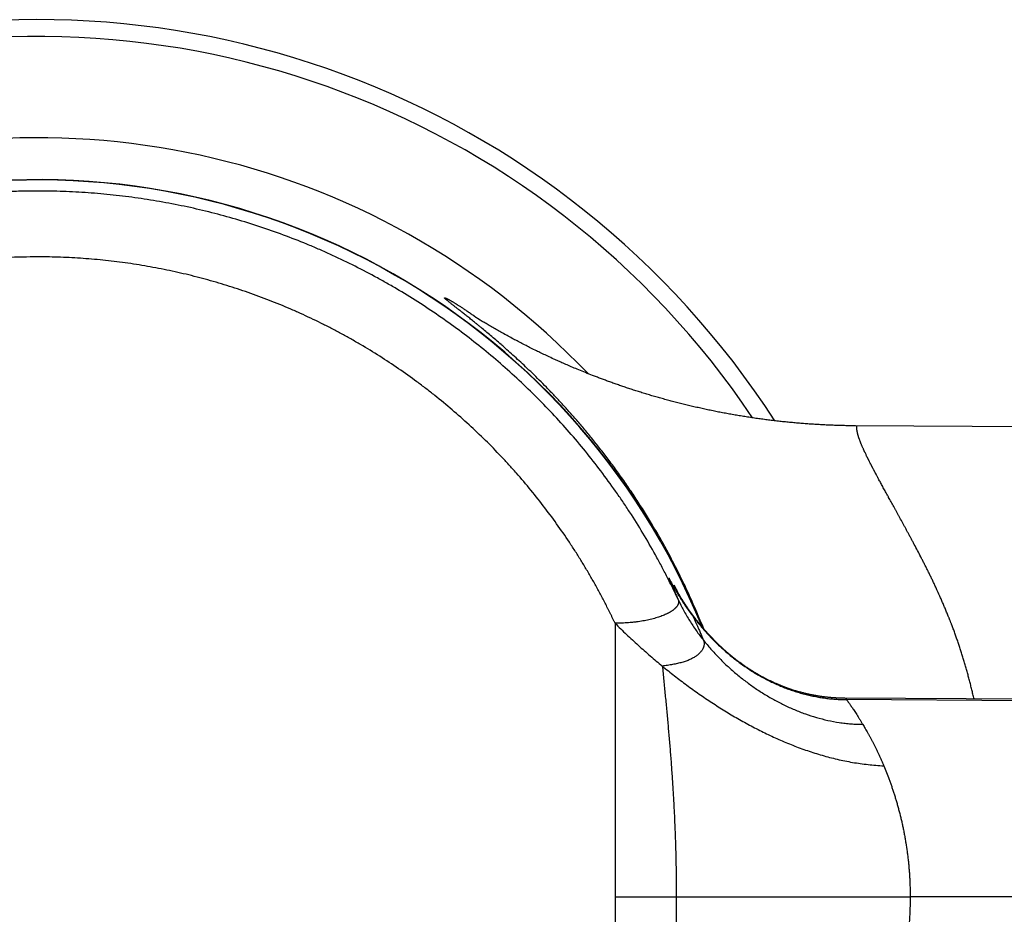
# Model space of a CAD drawing. Header units: millimetres. Extents: x -9 to 371, y -43 to 401.
# Tile 17 of 32: x 217 to 246, y 90 to 117. Entities that reach past the tile are written whole.
import ezdxf

# ---------------------------------------------------------------- set-up
doc = ezdxf.new("R2010")
doc.units = ezdxf.units.MM
doc.header["$LTSCALE"] = 23.1
doc.layers.get('0').update_dxf_attribs({"linetype": 'CONTINUOUS'})

msp = doc.modelspace()

# ---------------------------------------------------------------- linework, layer by layer
at = {"color": 7, "linetype": 'CONTINUOUS'}
for p, q in [((230.727, 107.789), (230.724, 107.791)), ((230.738, 107.782), (230.727, 107.789)), ((230.756, 107.77), (230.738, 107.782)), ((230.778, 107.756), (230.756, 107.77)), ((230.801, 107.742), (230.778, 107.756)), ((230.825, 107.726), (230.801, 107.742)), ((230.852, 107.71), (230.825, 107.726)), ((230.88, 107.693), (230.852, 107.71)), ((230.909, 107.675), (230.88, 107.693)), ((230.939, 107.656), (230.909, 107.675)), ((230.97, 107.637), (230.939, 107.656)), ((231.002, 107.618), (230.97, 107.637)), ((231.015, 107.61), (231.002, 107.618)), ((231.049, 107.59), (231.015, 107.61)), ((231.079, 107.571), (231.049, 107.59)), ((231.111, 107.553), (231.079, 107.571)), ((231.143, 107.533), (231.111, 107.553)), ((231.176, 107.514), (231.143, 107.533)), ((231.209, 107.494), (231.176, 107.514)), ((231.243, 107.474), (231.209, 107.494)), ((231.279, 107.454), (231.243, 107.474)), ((231.312, 107.435), (231.279, 107.454)), ((231.346, 107.415), (231.312, 107.435)), ((231.381, 107.395), (231.346, 107.415)), ((231.417, 107.375), (231.381, 107.395)), ((231.454, 107.353), (231.417, 107.375)), ((231.488, 107.334), (231.454, 107.353)), ((231.523, 107.315), (231.488, 107.334)), ((231.559, 107.295), (231.523, 107.315)), ((231.596, 107.274), (231.559, 107.295)), ((231.634, 107.253), (231.596, 107.274)), ((231.667, 107.234), (231.634, 107.253)), ((231.702, 107.215), (231.667, 107.234)), ((231.738, 107.196), (231.702, 107.215)), ((231.774, 107.176), (231.738, 107.196)), ((231.812, 107.155), (231.774, 107.176)), ((231.851, 107.134), (231.812, 107.155)), ((231.891, 107.113), (231.851, 107.134)), ((231.926, 107.094), (231.891, 107.113)), ((231.961, 107.076), (231.926, 107.094)), ((231.998, 107.056), (231.961, 107.076)), ((232.034, 107.037), (231.998, 107.056)), ((232.07, 107.018), (232.034, 107.037)), ((232.107, 106.999), (232.07, 107.018)), ((232.144, 106.98), (232.107, 106.999)), ((232.184, 106.96), (232.144, 106.98)), ((232.224, 106.939), (232.184, 106.96)), ((232.266, 106.918), (232.224, 106.939)), ((232.3, 106.9), (232.266, 106.918)), ((232.336, 106.882), (232.3, 106.9)), ((232.373, 106.863), (232.336, 106.882)), ((232.411, 106.844), (232.373, 106.863)), ((232.45, 106.825), (232.411, 106.844)), ((232.49, 106.805), (232.45, 106.825)), ((232.532, 106.784), (232.49, 106.805)), ((232.575, 106.763), (232.532, 106.784)), ((232.609, 106.747), (232.575, 106.763)), ((232.643, 106.73), (232.609, 106.747)), ((232.678, 106.713), (232.643, 106.73)), ((232.715, 106.696), (232.678, 106.713)), ((232.752, 106.678), (232.715, 106.696)), ((232.79, 106.66), (232.752, 106.678)), ((232.829, 106.641), (232.79, 106.66)), ((232.87, 106.622), (232.829, 106.641)), ((232.912, 106.602), (232.87, 106.622)), ((232.954, 106.582), (232.912, 106.602)), ((232.999, 106.562), (232.954, 106.582)), ((233.044, 106.541), (232.999, 106.562)), ((233.091, 106.519), (233.044, 106.541)), ((233.123, 106.505), (233.091, 106.519)), ((233.156, 106.49), (233.123, 106.505)), ((233.189, 106.475), (233.156, 106.49)), ((233.224, 106.459), (233.189, 106.475)), ((233.258, 106.444), (233.224, 106.459)), ((233.294, 106.428), (233.258, 106.444)), ((233.33, 106.412), (233.294, 106.428)), ((233.367, 106.396), (233.33, 106.412)), ((233.405, 106.379), (233.367, 106.396)), ((233.444, 106.362), (233.405, 106.379)), ((233.484, 106.345), (233.444, 106.362)), ((233.524, 106.327), (233.484, 106.345)), ((233.565, 106.31), (233.524, 106.327)), ((233.607, 106.292), (233.565, 106.31)), ((233.65, 106.273), (233.607, 106.292)), ((233.694, 106.255), (233.65, 106.273)), ((233.739, 106.236), (233.694, 106.255)), ((233.785, 106.217), (233.739, 106.236)), ((233.832, 106.198), (233.785, 106.217)), ((233.88, 106.178), (233.832, 106.198)), ((233.928, 106.158), (233.88, 106.178)), ((233.978, 106.138), (233.928, 106.158)), ((234.029, 106.118), (233.978, 106.138)), ((234.08, 106.097), (234.029, 106.118)), ((234.133, 106.076), (234.08, 106.097)), ((234.187, 106.055), (234.133, 106.076)), ((234.241, 106.034), (234.187, 106.055)), ((234.297, 106.012), (234.241, 106.034)), ((234.354, 105.99), (234.297, 106.012)), ((236.777, 99.583), (236.774, 99.588)), ((236.774, 99.588), (236.774, 99.588)), ((236.782, 99.574), (236.777, 99.583)), ((236.789, 99.561), (236.782, 99.574)), ((236.798, 99.546), (236.789, 99.561)), ((236.808, 99.529), (236.798, 99.546)), ((236.818, 99.511), (236.808, 99.529)), ((236.83, 99.493), (236.818, 99.511)), ((236.841, 99.474), (236.83, 99.493)), ((236.852, 99.455), (236.841, 99.474)), ((236.863, 99.437), (236.852, 99.455)), ((236.875, 99.418), (236.863, 99.437)), ((236.887, 99.398), (236.875, 99.418)), ((236.9, 99.378), (236.887, 99.398)), ((236.912, 99.36), (236.9, 99.378)), ((236.924, 99.341), (236.912, 99.36)), ((236.936, 99.321), (236.924, 99.341)), ((236.95, 99.301), (236.936, 99.321)), ((236.963, 99.28), (236.95, 99.301)), ((236.977, 99.259), (236.963, 99.28)), ((236.99, 99.24), (236.977, 99.259)), ((237.002, 99.221), (236.99, 99.24)), ((237.016, 99.201), (237.002, 99.221)), ((237.029, 99.181), (237.016, 99.201)), ((237.044, 99.16), (237.029, 99.181)), ((237.058, 99.139), (237.044, 99.16)), ((237.073, 99.117), (237.058, 99.139)), ((237.086, 99.098), (237.073, 99.117)), ((237.1, 99.079), (237.086, 99.098)), ((237.114, 99.06), (237.1, 99.079)), ((237.128, 99.04), (237.114, 99.06)), ((237.143, 99.019), (237.128, 99.04)), ((237.158, 98.998), (237.143, 99.019)), ((237.174, 98.976), (237.158, 98.998)), ((237.19, 98.954), (237.174, 98.976)), ((237.204, 98.936), (237.19, 98.954)), ((237.218, 98.917), (237.204, 98.936)), ((237.232, 98.898), (237.218, 98.917)), ((237.247, 98.878), (237.232, 98.898)), ((237.263, 98.857), (237.247, 98.878)), ((237.279, 98.836), (237.263, 98.857)), ((237.296, 98.814), (237.279, 98.836)), ((237.314, 98.792), (237.296, 98.814)), ((237.327, 98.774), (237.314, 98.792)), ((237.341, 98.757), (237.327, 98.774)), ((237.355, 98.739), (237.341, 98.757)), ((237.37, 98.721), (237.355, 98.739)), ((237.385, 98.702), (237.37, 98.721)), ((237.4, 98.683), (237.385, 98.702)), ((237.416, 98.664), (237.4, 98.683)), ((237.432, 98.645), (237.416, 98.664)), ((237.448, 98.625), (237.432, 98.645)), ((237.464, 98.606), (237.448, 98.625)), ((237.481, 98.586), (237.464, 98.606)), ((237.498, 98.566), (237.481, 98.586)), ((237.515, 98.545), (237.498, 98.566)), ((237.532, 98.525), (237.515, 98.545)), ((237.55, 98.505), (237.532, 98.525)), ((237.568, 98.484), (237.55, 98.505)), ((237.586, 98.464), (237.568, 98.484)), ((237.604, 98.444), (237.586, 98.464)), ((237.622, 98.423), (237.604, 98.444)), ((237.64, 98.403), (237.622, 98.423)), ((237.659, 98.382), (237.64, 98.403)), ((237.677, 98.362), (237.659, 98.382)), ((237.696, 98.342), (237.677, 98.362)), ((237.714, 98.322), (237.696, 98.342)), ((237.733, 98.302), (237.714, 98.322)), ((237.752, 98.282), (237.733, 98.302)), ((237.771, 98.262), (237.752, 98.282)), ((237.79, 98.242), (237.771, 98.262)), ((237.809, 98.222), (237.79, 98.242)), ((237.828, 98.203), (237.809, 98.222)), ((237.847, 98.183), (237.828, 98.203)), ((237.866, 98.164), (237.847, 98.183)), ((237.885, 98.145), (237.866, 98.164)), ((237.904, 98.126), (237.885, 98.145)), ((237.923, 98.107), (237.904, 98.126)), ((237.942, 98.088), (237.923, 98.107)), ((237.962, 98.069), (237.942, 98.088)), ((237.981, 98.051), (237.962, 98.069)), ((238, 98.032), (237.981, 98.051)), ((238.02, 98.014), (238, 98.032)), ((238.039, 97.996), (238.02, 98.014)), ((238.059, 97.977), (238.039, 97.996)), ((238.078, 97.959), (238.059, 97.977)), ((238.091, 97.947), (238.078, 97.959)), ((238.111, 97.93), (238.091, 97.947)), ((238.13, 97.912), (238.111, 97.93)), ((238.15, 97.894), (238.13, 97.912)), ((238.169, 97.877), (238.15, 97.894)), ((238.189, 97.86), (238.169, 97.877)), ((238.209, 97.842), (238.189, 97.86)), ((238.228, 97.825), (238.209, 97.842)), ((238.248, 97.808), (238.228, 97.825)), ((238.268, 97.791), (238.248, 97.808)), ((238.288, 97.774), (238.268, 97.791)), ((238.307, 97.758), (238.288, 97.774)), ((238.327, 97.741), (238.307, 97.758)), ((238.347, 97.725), (238.327, 97.741)), ((238.367, 97.709), (238.347, 97.725)), ((238.387, 97.692), (238.367, 97.709)), ((238.407, 97.676), (238.387, 97.692)), ((238.427, 97.66), (238.407, 97.676)), ((238.447, 97.644), (238.427, 97.66)), ((238.467, 97.629), (238.447, 97.644)), ((238.488, 97.613), (238.467, 97.629)), ((238.508, 97.597), (238.488, 97.613)), ((238.528, 97.582), (238.508, 97.597)), ((238.548, 97.566), (238.528, 97.582)), ((238.569, 97.551), (238.548, 97.566)), ((238.589, 97.536), (238.569, 97.551)), ((238.609, 97.521), (238.589, 97.536)), ((238.63, 97.506), (238.609, 97.521)), ((238.65, 97.491), (238.63, 97.506)), ((238.671, 97.476), (238.65, 97.491)), ((238.692, 97.461), (238.671, 97.476)), ((238.712, 97.447), (238.692, 97.461)), ((238.733, 97.432), (238.712, 97.447)), ((238.754, 97.418), (238.733, 97.432)), ((238.775, 97.403), (238.754, 97.418)), ((238.796, 97.389), (238.775, 97.403)), ((238.817, 97.375), (238.796, 97.389)), ((238.838, 97.361), (238.817, 97.375)), ((238.86, 97.346), (238.838, 97.361)), ((238.91, 97.314), (238.888, 97.328)), ((238.931, 97.3), (238.91, 97.314)), ((238.953, 97.286), (238.931, 97.3)), ((238.975, 97.272), (238.953, 97.286)), ((238.997, 97.258), (238.975, 97.272)), ((239.02, 97.245), (238.997, 97.258)), ((239.042, 97.231), (239.02, 97.245)), ((239.065, 97.217), (239.042, 97.231)), ((239.088, 97.204), (239.065, 97.217)), ((239.103, 97.195), (239.088, 97.204)), ((239.118, 97.186), (239.103, 97.195)), ((239.134, 97.177), (239.118, 97.186)), ((239.15, 97.168), (239.134, 97.177)), ((239.165, 97.158), (239.15, 97.168)), ((239.181, 97.149), (239.165, 97.158)), ((239.197, 97.14), (239.181, 97.149)), ((239.213, 97.131), (239.197, 97.14)), ((239.229, 97.122), (239.213, 97.131)), ((239.246, 97.113), (239.229, 97.122)), ((239.262, 97.104), (239.246, 97.113)), ((239.279, 97.095), (239.262, 97.104)), ((239.296, 97.086), (239.279, 97.095)), ((239.312, 97.077), (239.296, 97.086)), ((239.33, 97.068), (239.312, 97.077)), ((239.347, 97.059), (239.33, 97.068)), ((239.364, 97.05), (239.347, 97.059)), ((239.382, 97.041), (239.364, 97.05)), ((239.399, 97.032), (239.382, 97.041)), ((239.417, 97.023), (239.399, 97.032)), ((239.436, 97.014), (239.417, 97.023)), ((239.454, 97.005), (239.436, 97.014)), ((239.472, 96.995), (239.454, 97.005)), ((239.491, 96.986), (239.472, 96.995)), ((239.51, 96.977), (239.491, 96.986)), ((239.529, 96.968), (239.51, 96.977)), ((239.549, 96.959), (239.529, 96.968)), ((239.569, 96.949), (239.549, 96.959)), ((239.589, 96.94), (239.569, 96.949)), ((239.609, 96.931), (239.589, 96.94)), ((239.661, 96.907), (239.64, 96.917)), ((239.682, 96.898), (239.661, 96.907)), ((239.704, 96.888), (239.682, 96.898)), ((239.726, 96.879), (239.704, 96.888)), ((239.749, 96.869), (239.726, 96.879)), ((239.772, 96.86), (239.749, 96.869)), ((239.795, 96.85), (239.772, 96.86)), ((239.819, 96.841), (239.795, 96.85)), ((239.843, 96.831), (239.819, 96.841)), ((239.867, 96.821), (239.843, 96.831)), ((239.892, 96.811), (239.867, 96.821)), ((239.917, 96.802), (239.892, 96.811)), ((239.943, 96.792), (239.917, 96.802)), ((239.969, 96.782), (239.943, 96.792)), ((239.995, 96.773), (239.969, 96.782)), ((240.022, 96.763), (239.995, 96.773)), ((240.049, 96.754), (240.022, 96.763)), ((240.076, 96.744), (240.049, 96.754)), ((240.104, 96.735), (240.076, 96.744)), ((240.131, 96.726), (240.104, 96.735)), ((240.159, 96.716), (240.131, 96.726)), ((240.186, 96.708), (240.159, 96.716)), ((240.214, 96.699), (240.186, 96.708)), ((240.241, 96.69), (240.214, 96.699)), ((240.268, 96.682), (240.241, 96.69)), ((240.295, 96.674), (240.268, 96.682)), ((240.322, 96.666), (240.295, 96.674)), ((240.348, 96.659), (240.322, 96.666)), ((240.412, 96.641), (240.387, 96.648)), ((240.438, 96.634), (240.412, 96.641)), ((240.462, 96.628), (240.438, 96.634)), ((240.487, 96.622), (240.462, 96.628)), ((240.511, 96.616), (240.487, 96.622)), ((240.534, 96.61), (240.511, 96.616)), ((240.558, 96.604), (240.534, 96.61)), ((240.58, 96.599), (240.558, 96.604)), ((240.603, 96.594), (240.58, 96.599)), ((240.625, 96.589), (240.603, 96.594)), ((240.647, 96.584), (240.625, 96.589)), ((240.669, 96.579), (240.647, 96.584)), ((240.69, 96.574), (240.669, 96.579)), ((240.712, 96.57), (240.69, 96.574)), ((240.732, 96.566), (240.712, 96.57)), ((240.753, 96.562), (240.732, 96.566)), ((240.773, 96.558), (240.753, 96.562)), ((240.794, 96.554), (240.773, 96.558)), ((240.814, 96.55), (240.794, 96.554)), ((240.833, 96.547), (240.814, 96.55)), ((240.853, 96.543), (240.833, 96.547)), ((240.872, 96.54), (240.853, 96.543)), ((240.891, 96.536), (240.872, 96.54)), ((240.91, 96.533), (240.891, 96.536)), ((240.929, 96.53), (240.91, 96.533)), ((240.948, 96.527), (240.929, 96.53)), ((240.967, 96.524), (240.948, 96.527)), ((240.985, 96.522), (240.967, 96.524)), ((241.003, 96.519), (240.985, 96.522)), ((241.021, 96.516), (241.003, 96.519)), ((241.039, 96.514), (241.021, 96.516)), ((241.057, 96.511), (241.039, 96.514)), ((241.075, 96.509), (241.057, 96.511)), ((241.093, 96.507), (241.075, 96.509)), ((241.11, 96.504), (241.093, 96.507)), ((241.154, 96.499), (241.137, 96.501)), ((241.171, 96.497), (241.154, 96.499)), ((241.188, 96.495), (241.171, 96.497)), ((241.205, 96.493), (241.188, 96.495)), ((241.223, 96.492), (241.205, 96.493)), ((241.248, 96.489), (241.223, 96.492)), ((241.273, 96.487), (241.248, 96.489)), ((241.298, 96.484), (241.273, 96.487)), ((241.324, 96.482), (241.298, 96.484)), ((241.348, 96.48), (241.324, 96.482)), ((241.373, 96.478), (241.348, 96.48)), ((241.398, 96.476), (241.373, 96.478)), ((241.423, 96.475), (241.398, 96.476)), ((241.447, 96.473), (241.423, 96.475)), ((241.472, 96.472), (241.447, 96.473)), ((241.497, 96.471), (241.472, 96.472)), ((241.521, 96.469), (241.497, 96.471)), ((241.546, 96.468), (241.521, 96.469)), ((241.57, 96.467), (241.546, 96.468)), ((241.594, 96.467), (241.57, 96.467)), ((241.619, 96.466), (241.594, 96.467)), ((241.643, 96.465), (241.619, 96.466)), ((241.668, 96.465), (241.643, 96.465)), ((241.692, 96.464), (241.668, 96.465)), ((241.716, 96.464), (241.692, 96.464)), ((318.318, 96.09), (241.716, 96.464))]:
    msp.add_line(p, q, dxfattribs=at)
at = {"color": 9, "linetype": 'CONTINUOUS'}
for p, q in [((234.904, 98.689), (234.904, 82.473)), ((241.741, 96.464), (241.768, 96.425)), ((318.305, 95.928), (241.768, 96.425)), ((234.904, 90.581), (236.72, 90.581)), ((236.72, 90.581), (243.654, 90.581)), ((370.893, 90.581), (243.654, 90.581))]:
    msp.add_line(p, q, dxfattribs=at)
at = {"color": 7, "linetype": 'CONTINUOUS'}
for points in [[(368.4, 103.821), (242.033, 104.541), (241.992, 104.542), (241.95, 104.542), (241.909, 104.543), (241.868, 104.543), (241.827, 104.544), (241.785, 104.545), (241.744, 104.545), (241.703, 104.546), (241.661, 104.547), (241.62, 104.548), (241.578, 104.55), (241.537, 104.551), (241.496, 104.552), (241.454, 104.553), (241.413, 104.555), (241.371, 104.556), (241.329, 104.558), (241.288, 104.56), (241.246, 104.561), (241.205, 104.563), (241.163, 104.565), (241.121, 104.567), (241.08, 104.569), (241.038, 104.571), (240.996, 104.574), (240.955, 104.576), (240.913, 104.578), (240.871, 104.581), (240.83, 104.583), (240.788, 104.586), (240.746, 104.589), (240.705, 104.592), (240.663, 104.595), (240.621, 104.597), (240.58, 104.601), (240.538, 104.604), (240.496, 104.607), (240.455, 104.61), (240.413, 104.614), (240.371, 104.617), (240.329, 104.62), (240.288, 104.624), (240.246, 104.628), (240.204, 104.632), (240.163, 104.635), (240.121, 104.639), (240.079, 104.643), (240.038, 104.647), (239.996, 104.652), (239.954, 104.656), (239.913, 104.66), (239.871, 104.664), (239.829, 104.669), (239.788, 104.674), (239.746, 104.678), (239.705, 104.683), (239.663, 104.688), (239.621, 104.693), (239.58, 104.698), (239.538, 104.703), (239.497, 104.708), (239.455, 104.713), (239.414, 104.718), (239.372, 104.723), (239.331, 104.729), (239.289, 104.734), (239.248, 104.74), (239.206, 104.746), (239.165, 104.751), (239.123, 104.757), (239.082, 104.763), (239.041, 104.769), (238.999, 104.775), (238.958, 104.781), (238.916, 104.787), (238.875, 104.794), (238.834, 104.8), (238.793, 104.807), (238.751, 104.813), (238.71, 104.82), (238.669, 104.826), (238.628, 104.833), (238.586, 104.84), (238.545, 104.847), (238.504, 104.854), (238.463, 104.861), (238.422, 104.868), (238.381, 104.875), (238.34, 104.883), (238.299, 104.89), (238.258, 104.897), (238.217, 104.905), (238.176, 104.912), (238.135, 104.92), (238.094, 104.928), (238.053, 104.936), (238.013, 104.944), (237.972, 104.951), (237.931, 104.96), (237.89, 104.968), (237.85, 104.976), (237.809, 104.984), (237.768, 104.992), (237.728, 105.001), (237.687, 105.009), (237.647, 105.018), (237.606, 105.026), (237.566, 105.035), (237.526, 105.044), (237.485, 105.053), (237.445, 105.062), (237.405, 105.07), (237.365, 105.08), (237.325, 105.089), (237.284, 105.098), (237.244, 105.107), (237.204, 105.116), (237.164, 105.126), (237.125, 105.135), (237.085, 105.145), (237.045, 105.154), (237.005, 105.164), (236.966, 105.174), (236.926, 105.183), (236.887, 105.193), (236.847, 105.203), (236.808, 105.213), (236.768, 105.223), (236.729, 105.233), (236.69, 105.243), (236.651, 105.253), (236.612, 105.263), (236.573, 105.274), (236.534, 105.284), (236.495, 105.295), (236.456, 105.305), (236.418, 105.315), (236.379, 105.326), (236.341, 105.337), (236.302, 105.347), (236.264, 105.358), (236.226, 105.369), (236.188, 105.38), (236.15, 105.39), (236.112, 105.401), (236.074, 105.412), (236.037, 105.423), (235.999, 105.434), (235.962, 105.445), (235.925, 105.456), (235.887, 105.467), (235.85, 105.479), (235.813, 105.49), (235.777, 105.501), (235.74, 105.512), (235.703, 105.524), (235.667, 105.535), (235.631, 105.546), (235.595, 105.557), (235.559, 105.569), (235.523, 105.58), (235.487, 105.592), (235.452, 105.603), (235.417, 105.615), (235.381, 105.626), (235.346, 105.637), (235.312, 105.649), (235.277, 105.66), (235.242, 105.672), (235.208, 105.683), (235.174, 105.695), (235.14, 105.706), (235.106, 105.718), (235.073, 105.729), (235.039, 105.741), (235.006, 105.752), (234.973, 105.764), (234.94, 105.775), (234.907, 105.787), (234.874, 105.798), (234.842, 105.81), (234.81, 105.821), (234.778, 105.833), (234.746, 105.844), (234.714, 105.856), (234.683, 105.867), (234.652, 105.879), (234.621, 105.89), (234.59, 105.901), (234.56, 105.912), (234.53, 105.924), (234.5, 105.935), (234.47, 105.946), (234.441, 105.957), (234.412, 105.968), (234.383, 105.979), (234.354, 105.99)], [(238.888, 97.328), (238.867, 97.342), (238.86, 97.346)], [(239.64, 96.917), (239.619, 96.926), (239.609, 96.931)], [(240.387, 96.648), (240.361, 96.655), (240.348, 96.659)], [(241.137, 96.501), (241.119, 96.503), (241.11, 96.504)]]:
    msp.add_lwpolyline(points, dxfattribs=at)
for radius, start, end in [(26, 32.8667, 327.1332), (22.5, 43.5676, 316.4324), (21.247, 22.125, 337.8697)]:
    msp.add_arc((217.801, 90.581), radius, start, end, dxfattribs=at)
at = {"color": 9, "linetype": 'CONTINUOUS'}
for centre, radius, start, end in [((217.801, 90.581), 25.5, 33.8307, 326.1693), ((217.801, 90.581), 21.256, 22.048, 337.9467), ((242.874, 102.819), 6.903, 205.798, 208.0039)]:
    msp.add_arc(centre, radius, start, end, dxfattribs=at)
for points, knots in [([(217.801, 111.502), (217.629, 111.502), (217.287, 111.498), (216.774, 111.479), (216.261, 111.447), (215.75, 111.403), (215.239, 111.347), (214.731, 111.277), (214.224, 111.196), (213.719, 111.102), (213.216, 110.995), (212.717, 110.877), (212.22, 110.746), (211.727, 110.603), (211.238, 110.448), (210.752, 110.281), (210.271, 110.102), (209.794, 109.911), (209.322, 109.709), (208.855, 109.495), (208.394, 109.27), (207.938, 109.033), (207.488, 108.785), (207.045, 108.527), (206.607, 108.257), (206.177, 107.977), (205.754, 107.687), (205.337, 107.386), (204.929, 107.075), (204.528, 106.754), (204.135, 106.424), (203.75, 106.083), (203.374, 105.734), (203.007, 105.375), (202.648, 105.008), (202.299, 104.631), (201.959, 104.247), (201.628, 103.854), (201.307, 103.453), (200.996, 103.044), (200.696, 102.628), (200.405, 102.205), (200.125, 101.774), (199.856, 101.337), (199.597, 100.893), (199.35, 100.444), (199.113, 99.988), (198.888, 99.526), (198.674, 99.059), (198.472, 98.587), (198.281, 98.111), (198.102, 97.629), (197.935, 97.144), (197.78, 96.654), (197.637, 96.161), (197.506, 95.664), (197.388, 95.165), (197.281, 94.662), (197.188, 94.158), (197.106, 93.651), (197.037, 93.142), (196.98, 92.631), (196.936, 92.12), (196.905, 91.607), (196.886, 91.094), (196.88, 90.581), (196.886, 90.067), (196.905, 89.554), (196.936, 89.041), (196.98, 88.53), (197.037, 88.019), (197.106, 87.511), (197.188, 87.004), (197.281, 86.499), (197.388, 85.996), (197.506, 85.497), (197.637, 85), (197.78, 84.507), (197.935, 84.018), (198.102, 83.532), (198.281, 83.051), (198.472, 82.574), (198.674, 82.102), (198.888, 81.635), (199.113, 81.174), (199.35, 80.718), (199.597, 80.268), (199.856, 79.824), (200.125, 79.387), (200.405, 78.957), (200.696, 78.533), (200.996, 78.117), (201.307, 77.708), (201.628, 77.307), (201.959, 76.915), (202.299, 76.53), (202.648, 76.154), (203.007, 75.786), (203.374, 75.427), (203.75, 75.078), (204.135, 74.738), (204.528, 74.407), (204.929, 74.086), (205.337, 73.775), (205.754, 73.474), (206.177, 73.184), (206.607, 72.904), (207.045, 72.634), (207.488, 72.376), (207.938, 72.128), (208.394, 71.892), (208.855, 71.666), (209.322, 71.453), (209.794, 71.25), (210.271, 71.06), (210.752, 70.881), (211.238, 70.714), (211.727, 70.558), (212.22, 70.415), (212.717, 70.285), (213.216, 70.166), (213.719, 70.059), (214.224, 69.965), (214.731, 69.884), (215.239, 69.815), (215.75, 69.758), (216.261, 69.714), (216.774, 69.683), (217.287, 69.664), (217.629, 69.659), (217.801, 69.659)], [0, 0, 0, 0, 0.007813, 0.015625, 0.023438, 0.031251, 0.039064, 0.046876, 0.054689, 0.062502, 0.070314, 0.078127, 0.08594, 0.093752, 0.101565, 0.109377, 0.11719, 0.125002, 0.132815, 0.140627, 0.14844, 0.156252, 0.164065, 0.171877, 0.179689, 0.187502, 0.195314, 0.203126, 0.210939, 0.218751, 0.226563, 0.234375, 0.242188, 0.25, 0.257812, 0.265625, 0.273437, 0.281249, 0.289061, 0.296874, 0.304686, 0.312498, 0.320311, 0.328123, 0.335935, 0.343748, 0.35156, 0.359373, 0.367185, 0.374998, 0.38281, 0.390623, 0.398435, 0.406248, 0.41406, 0.421873, 0.429686, 0.437498, 0.445311, 0.453124, 0.460936, 0.468749, 0.476562, 0.484375, 0.492187, 0.5, 0.507813, 0.515625, 0.523438, 0.531251, 0.539064, 0.546876, 0.554689, 0.562502, 0.570314, 0.578127, 0.58594, 0.593752, 0.601565, 0.609377, 0.61719, 0.625002, 0.632815, 0.640627, 0.64844, 0.656252, 0.664065, 0.671877, 0.679689, 0.687502, 0.695314, 0.703126, 0.710939, 0.718751, 0.726563, 0.734375, 0.742188, 0.75, 0.757812, 0.765625, 0.773437, 0.781249, 0.789061, 0.796874, 0.804686, 0.812498, 0.820311, 0.828123, 0.835935, 0.843748, 0.85156, 0.859373, 0.867185, 0.874998, 0.88281, 0.890623, 0.898435, 0.906248, 0.91406, 0.921873, 0.929686, 0.937498, 0.945311, 0.953124, 0.960936, 0.968749, 0.976562, 0.984375, 0.992187, 1, 1, 1, 1]), ([(236.775, 99.389), (236.723, 99.502), (236.617, 99.725), (236.451, 100.058), (236.28, 100.387), (236.044, 100.823), (235.735, 101.359), (235.407, 101.884), (235.133, 102.297), (234.852, 102.705), (234.487, 103.205), (234.029, 103.789), (233.55, 104.357), (233.051, 104.907), (232.533, 105.44), (231.996, 105.954), (231.442, 106.448), (230.87, 106.922), (230.281, 107.376), (229.677, 107.808), (229.058, 108.219), (228.531, 108.543), (228.102, 108.791), (227.669, 109.031), (227.12, 109.316), (226.56, 109.582), (226.108, 109.783), (225.652, 109.975), (225.075, 110.201), (224.374, 110.447), (223.665, 110.668), (222.948, 110.863), (222.225, 111.033), (221.496, 111.177), (220.885, 111.276), (220.394, 111.342), (219.902, 111.399), (219.285, 111.453), (218.667, 111.486), (218.172, 111.5), (217.924, 111.502), (217.801, 111.502)], [0, 0, 0, 0, 0.015625, 0.031251, 0.046876, 0.062502, 0.093751, 0.125001, 0.140626, 0.156251, 0.1875, 0.218749, 0.249999, 0.281248, 0.312497, 0.343746, 0.374995, 0.406244, 0.437493, 0.468742, 0.499991, 0.531241, 0.546866, 0.562492, 0.593741, 0.624991, 0.640616, 0.656242, 0.687492, 0.718742, 0.749992, 0.781243, 0.812493, 0.843744, 0.874994, 0.89062, 0.906246, 0.937497, 0.968748, 0.984374, 1, 1, 1, 1]), ([(217.801, 109.549), (217.491, 109.549), (216.871, 109.534), (215.943, 109.465), (215.174, 109.37), (214.562, 109.271), (214.105, 109.186), (213.65, 109.089), (213.197, 108.981), (212.748, 108.862), (212.301, 108.732), (211.858, 108.591), (211.419, 108.44), (210.983, 108.277), (210.552, 108.104), (210.125, 107.92), (209.702, 107.726), (209.284, 107.521), (208.872, 107.306), (208.465, 107.081), (208.064, 106.847), (207.668, 106.602), (207.279, 106.348), (206.896, 106.084), (206.52, 105.811), (206.15, 105.529), (205.788, 105.237), (205.433, 104.937), (205.085, 104.629), (204.745, 104.311), (204.302, 103.878), (203.769, 103.315), (203.263, 102.727), (202.877, 102.243), (202.596, 101.872), (202.324, 101.495), (202.062, 101.111), (201.809, 100.72), (201.566, 100.324), (201.333, 99.922), (201.109, 99.514), (200.896, 99.101), (200.692, 98.683), (200.499, 98.26), (200.256, 97.69), (199.978, 96.966), (199.687, 96.083), (199.44, 95.186), (199.271, 94.429), (199.158, 93.82), (199.096, 93.437), (199.053, 93.13), (199.013, 92.823), (198.971, 92.438), (198.931, 91.974), (198.902, 91.51), (198.885, 91.046), (198.88, 90.581), (198.885, 90.116), (198.902, 89.651), (198.931, 89.187), (198.971, 88.724), (199.022, 88.261), (199.084, 87.801), (199.145, 87.418), (199.2, 87.113), (199.258, 86.808), (199.338, 86.429), (199.445, 85.977), (199.563, 85.527), (199.692, 85.08), (199.832, 84.637), (199.983, 84.197), (200.145, 83.761), (200.317, 83.329), (200.499, 82.901), (200.692, 82.478), (200.896, 82.06), (201.109, 81.647), (201.333, 81.239), (201.566, 80.837), (201.809, 80.441), (202.062, 80.051), (202.324, 79.667), (202.596, 79.289), (202.877, 78.919), (203.167, 78.555), (203.466, 78.199), (203.773, 77.85), (204.089, 77.509), (204.413, 77.175), (204.745, 76.85), (205.085, 76.533), (205.433, 76.224), (205.788, 75.924), (206.15, 75.633), (206.52, 75.35), (206.896, 75.077), (207.279, 74.814), (207.668, 74.559), (208.064, 74.315), (208.465, 74.08), (208.872, 73.855), (209.284, 73.64), (209.702, 73.436), (210.125, 73.241), (210.552, 73.058), (210.983, 72.884), (211.419, 72.722), (211.858, 72.57), (212.301, 72.429), (212.748, 72.299), (213.197, 72.18), (213.65, 72.072), (214.105, 71.976), (214.562, 71.89), (215.021, 71.816), (215.481, 71.753), (215.944, 71.702), (216.407, 71.662), (216.871, 71.633), (217.336, 71.616), (217.646, 71.612), (217.801, 71.612)], [0, 0, 0, 0, 0.015625, 0.031249, 0.046873, 0.054686, 0.062499, 0.070312, 0.078125, 0.085937, 0.09375, 0.101563, 0.109375, 0.117188, 0.125001, 0.132813, 0.140626, 0.148438, 0.156251, 0.164063, 0.171876, 0.179688, 0.1875, 0.195313, 0.203125, 0.210937, 0.21875, 0.226562, 0.234374, 0.242187, 0.249999, 0.265622, 0.281246, 0.289058, 0.296871, 0.304683, 0.312495, 0.320308, 0.32812, 0.335933, 0.343745, 0.351557, 0.35937, 0.367183, 0.374995, 0.390619, 0.406243, 0.421868, 0.437492, 0.445305, 0.453118, 0.457024, 0.46093, 0.468743, 0.476556, 0.484369, 0.492182, 0.499995, 0.507808, 0.51562, 0.523433, 0.531246, 0.539059, 0.546872, 0.554685, 0.558591, 0.562497, 0.57031, 0.578123, 0.585936, 0.593748, 0.601561, 0.609374, 0.617186, 0.624999, 0.632812, 0.640624, 0.648437, 0.656249, 0.664062, 0.671874, 0.679686, 0.687499, 0.695311, 0.703124, 0.710936, 0.718748, 0.726561, 0.734373, 0.742185, 0.749997, 0.75781, 0.765622, 0.773434, 0.781247, 0.789059, 0.796871, 0.804684, 0.812496, 0.820309, 0.828121, 0.835933, 0.843746, 0.851558, 0.859371, 0.867183, 0.874996, 0.882809, 0.890621, 0.898434, 0.906246, 0.914059, 0.921872, 0.929685, 0.937497, 0.94531, 0.953123, 0.960936, 0.968749, 0.976561, 0.984374, 0.992187, 1, 1, 1, 1]), ([(234.904, 98.689), (234.898, 98.701), (234.886, 98.727), (234.868, 98.764), (234.85, 98.802), (234.832, 98.84), (234.814, 98.877), (234.796, 98.915), (234.778, 98.952), (234.753, 99.002), (234.722, 99.065), (234.672, 99.164), (234.609, 99.288), (234.532, 99.436), (234.427, 99.633), (234.293, 99.877), (234.127, 100.167), (233.956, 100.454), (233.78, 100.738), (233.539, 101.112), (233.225, 101.572), (232.829, 102.11), (232.414, 102.634), (232.053, 103.058), (231.756, 103.39), (231.453, 103.716), (231.063, 104.114), (230.579, 104.574), (230.078, 105.018), (229.649, 105.372), (229.298, 105.646), (228.942, 105.914), (228.488, 106.237), (227.931, 106.606), (227.456, 106.896), (227.07, 107.118), (226.777, 107.279), (226.482, 107.436), (226.084, 107.637), (225.682, 107.828), (225.274, 108.008), (224.864, 108.18), (224.345, 108.383), (223.819, 108.566), (223.395, 108.702), (222.968, 108.83), (222.431, 108.976), (221.78, 109.129), (221.125, 109.258), (220.575, 109.347), (220.133, 109.406), (219.691, 109.457), (219.136, 109.506), (218.469, 109.541), (218.023, 109.549), (217.801, 109.549)], [0, 0, 0, 0, 0.001953, 0.003906, 0.00586, 0.007813, 0.009766, 0.011719, 0.013672, 0.015626, 0.019532, 0.023438, 0.031251, 0.039064, 0.046877, 0.062502, 0.078127, 0.093752, 0.109377, 0.125003, 0.156252, 0.187501, 0.218749, 0.249998, 0.265623, 0.281248, 0.312497, 0.343746, 0.374994, 0.406243, 0.421868, 0.437493, 0.468742, 0.499991, 0.53124, 0.546866, 0.562491, 0.578116, 0.593741, 0.624991, 0.640616, 0.656242, 0.687492, 0.718742, 0.734368, 0.749993, 0.781244, 0.812494, 0.843745, 0.874995, 0.890621, 0.906247, 0.937498, 0.968749, 1, 1, 1, 1]), ([(237.532, 98.526), (237.401, 98.854), (237.228, 99.258), (237.007, 99.735), (236.86, 100.043), (236.672, 100.418), (236.477, 100.786), (236.319, 101.073), (236.2, 101.283), (236.08, 101.49), (235.92, 101.758), (235.718, 102.084), (235.473, 102.463), (235.266, 102.768), (235.101, 103.004), (234.938, 103.232), (234.735, 103.508), (234.491, 103.827), (234.249, 104.133), (234.009, 104.424), (233.81, 104.658), (233.653, 104.838), (233.537, 104.968), (233.423, 105.095), (233.309, 105.219), (233.197, 105.34), (233.087, 105.457), (232.977, 105.572), (232.835, 105.719), (232.661, 105.895), (232.456, 106.097), (232.257, 106.288), (232.066, 106.467), (231.881, 106.637), (231.732, 106.771), (231.616, 106.874), (231.506, 106.97), (231.373, 107.085), (231.219, 107.217), (231.073, 107.339), (230.956, 107.436), (230.867, 107.509), (230.783, 107.577), (230.684, 107.658), (230.57, 107.748), (230.465, 107.832), (230.367, 107.909), (230.292, 107.968), (230.235, 108.013), (230.184, 108.053), (230.136, 108.091), (230.09, 108.127), (230.059, 108.151), (230.03, 108.174), (230.003, 108.196), (229.979, 108.216), (229.956, 108.234), (229.936, 108.251), (229.918, 108.266), (229.904, 108.278), (229.894, 108.287), (229.887, 108.293), (229.881, 108.299), (229.876, 108.304), (229.871, 108.309), (229.866, 108.313), (229.862, 108.317), (229.859, 108.321), (229.857, 108.324), (229.855, 108.326), (229.854, 108.327), (229.853, 108.329), (229.852, 108.33), (229.852, 108.331), (229.851, 108.332), (229.851, 108.333), (229.851, 108.334), (229.851, 108.335), (229.851, 108.335), (229.851, 108.336), (229.852, 108.336), (229.852, 108.337), (229.853, 108.337), (229.854, 108.337), (229.855, 108.337), (229.856, 108.337), (229.857, 108.337), (229.858, 108.337), (229.86, 108.337), (229.863, 108.336), (229.867, 108.335), (229.871, 108.334), (229.875, 108.332), (229.88, 108.33), (229.885, 108.328), (229.891, 108.325), (229.897, 108.323), (229.906, 108.318), (229.919, 108.312), (229.935, 108.304), (229.953, 108.295), (229.973, 108.284), (229.994, 108.272), (230.017, 108.259), (230.042, 108.245), (230.068, 108.23), (230.096, 108.213), (230.126, 108.195), (230.169, 108.169), (230.227, 108.133), (230.301, 108.086), (230.382, 108.034), (230.47, 107.976), (230.564, 107.913), (230.664, 107.845), (230.772, 107.77), (230.845, 107.718), (230.883, 107.691)], [0, 0, 0, 0, 0.07651, 0.095252, 0.113827, 0.150453, 0.186348, 0.204007, 0.221468, 0.238724, 0.255771, 0.289223, 0.321802, 0.353493, 0.369004, 0.384293, 0.414221, 0.443283, 0.471466, 0.498749, 0.525105, 0.537931, 0.550522, 0.562879, 0.575003, 0.586894, 0.598554, 0.609985, 0.621186, 0.642903, 0.663701, 0.683582, 0.702556, 0.720634, 0.737827, 0.746095, 0.754147, 0.769605, 0.784211, 0.797974, 0.810905, 0.817062, 0.823015, 0.834315, 0.844818, 0.854536, 0.863478, 0.871653, 0.875455, 0.879068, 0.885725, 0.888772, 0.891629, 0.894298, 0.896778, 0.89907, 0.901173, 0.903086, 0.904809, 0.906342, 0.907036, 0.907683, 0.908281, 0.908832, 0.909335, 0.90979, 0.910197, 0.910558, 0.910871, 0.91101, 0.911137, 0.911252, 0.911355, 0.911447, 0.911527, 0.911597, 0.911657, 0.911708, 0.911755, 0.911798, 0.911842, 0.91189, 0.911943, 0.912004, 0.912073, 0.91215, 0.912235, 0.912329, 0.912432, 0.912666, 0.912936, 0.913242, 0.913585, 0.913965, 0.914381, 0.914833, 0.915322, 0.915848, 0.917011, 0.918323, 0.919784, 0.921395, 0.923155, 0.925064, 0.927122, 0.929329, 0.931685, 0.93419, 0.936844, 0.942601, 0.948958, 0.955919, 0.963489, 0.971674, 0.980481, 0.98992, 1, 1, 1, 1]), ([(245.547, 96.445), (245.536, 96.491), (245.515, 96.583), (245.487, 96.697), (245.465, 96.787), (245.448, 96.855), (245.431, 96.922), (245.408, 97.012), (245.378, 97.123), (245.342, 97.256), (245.305, 97.387), (245.267, 97.518), (245.228, 97.647), (245.188, 97.776), (245.148, 97.903), (245.106, 98.029), (245.064, 98.153), (245.021, 98.277), (244.985, 98.379), (244.955, 98.46), (244.933, 98.52), (244.91, 98.58), (244.891, 98.629), (244.875, 98.669), (244.864, 98.699), (244.852, 98.728), (244.841, 98.757), (244.829, 98.787), (244.817, 98.816), (244.806, 98.845), (244.79, 98.884), (244.771, 98.932), (244.747, 98.99), (244.723, 99.047), (244.692, 99.123), (244.652, 99.217), (244.604, 99.328), (244.541, 99.475), (244.476, 99.619), (244.411, 99.762), (244.362, 99.867), (244.321, 99.954), (244.288, 100.022), (244.264, 100.073), (244.239, 100.124), (244.214, 100.174), (244.193, 100.216), (244.177, 100.249), (244.16, 100.282), (244.14, 100.323), (244.107, 100.388), (244.066, 100.469), (244.017, 100.565), (243.953, 100.69), (243.873, 100.843), (243.792, 100.994), (243.737, 101.098), (243.706, 101.156), (243.682, 101.2), (243.659, 101.243), (243.629, 101.299), (243.591, 101.369), (243.546, 101.452), (243.501, 101.534), (243.457, 101.615), (243.4, 101.72), (243.343, 101.823), (243.288, 101.925), (243.247, 102), (243.207, 102.073), (243.168, 102.145), (243.129, 102.216), (243.091, 102.285), (243.053, 102.353), (243.022, 102.41), (242.998, 102.454), (242.974, 102.498), (242.944, 102.551), (242.91, 102.615), (242.875, 102.677), (242.842, 102.738), (242.809, 102.798), (242.777, 102.857), (242.745, 102.915), (242.72, 102.962), (242.7, 103), (242.685, 103.027), (242.67, 103.055), (242.651, 103.09), (242.632, 103.126), (242.613, 103.161), (242.602, 103.183), (242.593, 103.2), (242.584, 103.217), (242.573, 103.238), (242.56, 103.263), (242.547, 103.288), (242.534, 103.312), (242.522, 103.336), (242.509, 103.36), (242.493, 103.392), (242.473, 103.43), (242.454, 103.469), (242.438, 103.499), (242.427, 103.521), (242.416, 103.542), (242.406, 103.564), (242.395, 103.585), (242.381, 103.613), (242.364, 103.647), (242.345, 103.687), (242.329, 103.72), (242.317, 103.746), (242.308, 103.765), (242.299, 103.784), (242.29, 103.802), (242.282, 103.82), (242.271, 103.844), (242.258, 103.873), (242.243, 103.907), (242.229, 103.94), (242.215, 103.972), (242.202, 104.003), (242.19, 104.033), (242.178, 104.062), (242.167, 104.091), (242.157, 104.118), (242.149, 104.14), (242.143, 104.157), (242.139, 104.17), (242.135, 104.182), (242.131, 104.194), (242.127, 104.206), (242.124, 104.218), (242.12, 104.23), (242.117, 104.241), (242.114, 104.252), (242.111, 104.263), (242.108, 104.273), (242.105, 104.284), (242.102, 104.294), (242.1, 104.304), (242.097, 104.313), (242.094, 104.326), (242.091, 104.341), (242.087, 104.359), (242.084, 104.373), (242.082, 104.384), (242.08, 104.394), (242.078, 104.406), (242.076, 104.42), (242.074, 104.434), (242.073, 104.446), (242.072, 104.458), (242.071, 104.469), (242.07, 104.479), (242.07, 104.488), (242.07, 104.497), (242.07, 104.505), (242.07, 104.512), (242.07, 104.518), (242.071, 104.522), (242.071, 104.526), (242.071, 104.528), (242.071, 104.53), (242.072, 104.532), (242.072, 104.534), (242.072, 104.535), (242.072, 104.537), (242.072, 104.538), (242.073, 104.539), (242.073, 104.54), (242.073, 104.54), (242.073, 104.54), (242.073, 104.541), (242.073, 104.541), (242.073, 104.541), (242.073, 104.541), (242.073, 104.541), (242.073, 104.541), (242.073, 104.541)], [0, 0, 0, 0, 0.015948, 0.031817, 0.039722, 0.047605, 0.055468, 0.063309, 0.078928, 0.094461, 0.109904, 0.125255, 0.140514, 0.155677, 0.170742, 0.185708, 0.200572, 0.215333, 0.229988, 0.237276, 0.244536, 0.251769, 0.258975, 0.262567, 0.266152, 0.269731, 0.273302, 0.276865, 0.280421, 0.28397, 0.287511, 0.29457, 0.301599, 0.308597, 0.315565, 0.329407, 0.343126, 0.356721, 0.383532, 0.396748, 0.409836, 0.422796, 0.429228, 0.435627, 0.441994, 0.448328, 0.454628, 0.457766, 0.460895, 0.467127, 0.473324, 0.485614, 0.497763, 0.509771, 0.533361, 0.556375, 0.567662, 0.573249, 0.578799, 0.584311, 0.589785, 0.600618, 0.611298, 0.621823, 0.632192, 0.642405, 0.662358, 0.672099, 0.681684, 0.691112, 0.700384, 0.709501, 0.718462, 0.727267, 0.735915, 0.740182, 0.744411, 0.752753, 0.760941, 0.768976, 0.776856, 0.784582, 0.792154, 0.799572, 0.806837, 0.810412, 0.81395, 0.81745, 0.820911, 0.827718, 0.831065, 0.834373, 0.836013, 0.837643, 0.840876, 0.844071, 0.847229, 0.85035, 0.853434, 0.856482, 0.859495, 0.865411, 0.871183, 0.874014, 0.876809, 0.879567, 0.882289, 0.884974, 0.887624, 0.892816, 0.897865, 0.902771, 0.905171, 0.907535, 0.909863, 0.912156, 0.914414, 0.916637, 0.92098, 0.925186, 0.929257, 0.933194, 0.936998, 0.94067, 0.944211, 0.947624, 0.95091, 0.954069, 0.955602, 0.957105, 0.958577, 0.960018, 0.961431, 0.962813, 0.964167, 0.965492, 0.966789, 0.968057, 0.969298, 0.970511, 0.971696, 0.972853, 0.973984, 0.975088, 0.977217, 0.979241, 0.981162, 0.982084, 0.982981, 0.984699, 0.986317, 0.987838, 0.989263, 0.990592, 0.991828, 0.992972, 0.994026, 0.994991, 0.995867, 0.996657, 0.99736, 0.997979, 0.998257, 0.998514, 0.99875, 0.998965, 0.99916, 0.999334, 0.999488, 0.999621, 0.999734, 0.999825, 0.999863, 0.999896, 0.999924, 0.999946, 0.999964, 0.999978, 0.999989, 1, 1, 1, 1]), ([(236.503, 100.032), (236.503, 100.031), (236.504, 100.028), (236.506, 100.023), (236.508, 100.019), (236.51, 100.012), (236.513, 100.004), (236.519, 99.988), (236.527, 99.968), (236.539, 99.941), (236.551, 99.911), (236.565, 99.878), (236.58, 99.842), (236.596, 99.804), (236.614, 99.762), (236.634, 99.718), (236.654, 99.67), (236.676, 99.62), (236.699, 99.566), (236.723, 99.51), (236.744, 99.461), (236.759, 99.426), (236.768, 99.405), (236.773, 99.395), (236.775, 99.389)], [0, 0, 0, 0, 0.006351, 0.013112, 0.020179, 0.027537, 0.043145, 0.059931, 0.097019, 0.138761, 0.185124, 0.236088, 0.291643, 0.351796, 0.416572, 0.486, 0.560097, 0.63886, 0.722256, 0.810249, 0.902832, 0.950856, 0.975295, 1, 1, 1, 1]), ([(236.503, 100.032), (236.528, 99.982), (236.58, 99.882), (236.688, 99.684), (236.803, 99.49), (236.926, 99.298), (237.022, 99.157), (237.121, 99.017), (237.19, 98.925), (237.224, 98.88)], [0, 0, 0, 0, 0.123336, 0.247309, 0.496793, 0.622166, 0.747864, 0.873826, 1, 1, 1, 1]), ([(236.823, 99.506), (236.808, 99.535), (236.779, 99.592), (236.737, 99.672), (236.697, 99.746), (236.672, 99.793), (236.66, 99.815)], [0, 0, 0, 0, 0.283937, 0.545194, 0.783855, 1, 1, 1, 1]), ([(236.775, 99.389), (236.777, 99.385), (236.78, 99.376), (236.784, 99.362), (236.787, 99.348), (236.789, 99.334), (236.789, 99.319), (236.788, 99.305), (236.786, 99.29), (236.783, 99.275), (236.778, 99.261), (236.772, 99.246), (236.765, 99.231), (236.757, 99.216), (236.747, 99.201), (236.736, 99.185), (236.724, 99.17), (236.711, 99.155), (236.696, 99.14), (236.68, 99.124), (236.663, 99.109), (236.645, 99.094), (236.625, 99.078), (236.604, 99.063), (236.582, 99.048), (236.559, 99.033), (236.534, 99.019), (236.508, 99.004), (236.481, 98.989), (236.453, 98.975), (236.424, 98.961), (236.383, 98.942), (236.329, 98.919), (236.26, 98.893), (236.188, 98.867), (236.112, 98.844), (236.032, 98.821), (235.949, 98.8), (235.863, 98.781), (235.775, 98.763), (235.684, 98.748), (235.606, 98.736), (235.544, 98.728), (235.496, 98.722), (235.448, 98.717), (235.383, 98.71), (235.301, 98.703), (235.203, 98.697), (235.104, 98.692), (235.004, 98.69), (234.938, 98.689), (234.904, 98.689)], [0, 0, 0, 0, 0.006801, 0.013489, 0.020105, 0.026696, 0.033308, 0.039988, 0.04678, 0.05373, 0.060878, 0.068265, 0.075924, 0.083889, 0.092184, 0.10083, 0.109844, 0.119242, 0.129037, 0.139243, 0.149868, 0.160923, 0.172416, 0.184353, 0.196739, 0.209575, 0.222858, 0.236585, 0.250756, 0.265365, 0.28041, 0.295885, 0.32811, 0.361995, 0.397456, 0.434394, 0.472711, 0.512308, 0.55308, 0.594916, 0.637701, 0.681315, 0.703397, 0.725641, 0.748033, 0.770558, 0.815952, 0.861709, 0.907716, 0.953853, 1, 1, 1, 1]), ([(236.775, 99.389), (236.8, 99.336), (236.852, 99.229), (236.934, 99.072), (237.022, 98.917), (237.144, 98.715), (237.308, 98.47), (237.45, 98.281), (237.523, 98.189)], [0, 0, 0, 0, 0.12545, 0.250849, 0.376146, 0.5013, 0.751049, 1, 1, 1, 1]), ([(234.904, 98.689), (234.96, 98.633), (235.073, 98.521), (235.244, 98.357), (235.417, 98.194), (235.592, 98.034), (235.768, 97.876), (235.945, 97.721), (236.125, 97.568), (236.245, 97.468), (236.306, 97.418)], [0, 0, 0, 0, 0.125585, 0.251109, 0.376498, 0.501697, 0.626668, 0.751384, 0.87583, 1, 1, 1, 1]), ([(237.211, 98.927), (237.21, 98.927), (237.21, 98.928), (237.209, 98.928), (237.209, 98.929), (237.208, 98.929), (237.208, 98.93), (237.208, 98.93), (237.208, 98.93), (237.207, 98.93), (237.207, 98.93), (237.207, 98.93), (237.207, 98.93), (237.207, 98.93), (237.207, 98.93), (237.207, 98.929), (237.207, 98.929), (237.207, 98.929), (237.207, 98.928), (237.207, 98.927), (237.207, 98.927), (237.207, 98.925), (237.208, 98.924), (237.208, 98.923), (237.209, 98.921), (237.209, 98.919), (237.21, 98.916), (237.212, 98.911), (237.214, 98.906), (237.216, 98.9), (237.22, 98.891), (237.222, 98.884), (237.224, 98.88)], [0, 0, 0, 0, 0.019922, 0.037005, 0.05128, 0.062799, 0.067557, 0.071673, 0.075183, 0.078141, 0.080643, 0.082841, 0.084956, 0.087233, 0.089872, 0.093005, 0.096711, 0.10104, 0.111668, 0.125036, 0.141211, 0.160232, 0.182123, 0.206898, 0.23457, 0.265147, 0.335036, 0.4166, 0.50986, 0.614828, 0.731508, 1, 1, 1, 1]), ([(237.224, 98.88), (237.258, 98.835), (237.327, 98.748), (237.433, 98.618), (237.541, 98.492), (237.653, 98.367), (237.768, 98.245), (237.885, 98.126), (238.006, 98.01), (238.17, 97.86), (238.383, 97.679), (238.649, 97.476), (238.88, 97.319), (239.069, 97.202), (239.214, 97.118), (239.36, 97.038), (239.51, 96.963), (239.661, 96.892), (239.814, 96.825), (239.97, 96.763), (240.127, 96.707), (240.286, 96.655), (240.446, 96.608), (240.608, 96.566), (240.772, 96.53), (240.936, 96.498), (241.101, 96.473), (241.267, 96.452), (241.434, 96.437), (241.601, 96.428), (241.713, 96.425), (241.768, 96.425)], [0, 0, 0, 0, 0.031178, 0.062387, 0.09362, 0.124869, 0.156131, 0.1874, 0.218673, 0.249947, 0.312481, 0.374996, 0.43749, 0.468732, 0.499971, 0.531206, 0.56244, 0.593673, 0.624906, 0.656142, 0.687381, 0.718624, 0.749871, 0.781125, 0.812383, 0.843647, 0.874916, 0.906187, 0.93746, 0.968732, 1, 1, 1, 1]), ([(237.224, 98.88), (237.227, 98.874), (237.232, 98.861), (237.241, 98.841), (237.251, 98.817), (237.263, 98.789), (237.277, 98.758), (237.292, 98.723), (237.309, 98.685), (237.328, 98.644), (237.348, 98.599), (237.369, 98.551), (237.392, 98.499), (237.416, 98.443), (237.441, 98.385), (237.467, 98.323), (237.495, 98.257), (237.513, 98.212), (237.523, 98.189)], [0, 0, 0, 0, 0.024699, 0.054469, 0.089337, 0.129321, 0.174432, 0.224662, 0.27999, 0.340381, 0.405784, 0.476141, 0.551396, 0.631505, 0.716439, 0.806178, 0.900707, 1, 1, 1, 1]), ([(237.523, 98.189), (237.526, 98.18), (237.533, 98.162), (237.54, 98.134), (237.544, 98.106), (237.545, 98.077), (237.543, 98.047), (237.537, 98.017), (237.529, 97.987), (237.52, 97.962), (237.511, 97.941), (237.501, 97.921), (237.486, 97.895), (237.465, 97.864), (237.44, 97.833), (237.413, 97.803), (237.381, 97.773), (237.347, 97.744), (237.309, 97.716), (237.268, 97.688), (237.223, 97.661), (237.175, 97.636), (237.124, 97.611), (237.07, 97.588), (237.012, 97.567), (236.951, 97.546), (236.888, 97.527), (236.822, 97.51), (236.754, 97.494), (236.683, 97.479), (236.611, 97.465), (236.536, 97.452), (236.461, 97.44), (236.384, 97.429), (236.332, 97.422), (236.306, 97.418)], [0, 0, 0, 0, 0.017837, 0.03554, 0.053264, 0.071168, 0.089405, 0.108122, 0.127458, 0.147539, 0.1579, 0.168489, 0.190404, 0.213383, 0.237507, 0.262846, 0.289457, 0.31739, 0.346684, 0.377375, 0.409491, 0.443062, 0.47811, 0.514645, 0.552666, 0.592149, 0.63305, 0.675299, 0.718806, 0.763461, 0.80915, 0.855755, 0.903166, 0.951279, 1, 1, 1, 1]), ([(237.523, 98.189), (237.559, 98.144), (237.632, 98.055), (237.782, 97.88), (237.938, 97.711), (238.1, 97.549), (238.266, 97.391), (238.437, 97.239), (238.614, 97.094), (238.749, 96.989), (238.886, 96.886), (239.026, 96.787), (239.168, 96.692), (239.36, 96.569), (239.607, 96.424), (239.911, 96.266), (240.224, 96.124), (240.546, 95.999), (240.875, 95.893), (241.211, 95.807), (241.496, 95.753), (241.726, 95.722), (241.9, 95.705), (242.074, 95.695), (242.191, 95.692), (242.249, 95.692)], [0, 0, 0, 0, 0.031366, 0.062682, 0.125171, 0.156354, 0.1875, 0.249693, 0.280754, 0.311797, 0.342828, 0.373853, 0.404876, 0.435902, 0.497985, 0.560148, 0.622434, 0.684878, 0.747514, 0.810357, 0.873409, 0.905009, 0.936648, 0.968316, 1, 1, 1, 1]), ([(236.306, 97.418), (236.365, 97.37), (236.484, 97.273), (236.664, 97.132), (236.845, 96.992), (237.089, 96.81), (237.336, 96.634), (237.586, 96.462), (237.774, 96.337), (237.965, 96.214), (238.157, 96.094), (238.351, 95.976), (238.546, 95.862), (238.743, 95.751), (238.942, 95.643), (239.143, 95.538), (239.413, 95.403), (239.757, 95.243), (240.177, 95.067), (240.606, 94.909), (241.044, 94.77), (241.416, 94.673), (241.717, 94.607), (241.945, 94.564), (242.175, 94.528), (242.406, 94.499), (242.637, 94.476), (242.792, 94.467), (242.869, 94.463)], [0, 0, 0, 0, 0.031373, 0.062681, 0.093925, 0.12511, 0.187321, 0.218359, 0.24936, 0.280331, 0.311279, 0.342213, 0.373139, 0.404066, 0.435001, 0.465953, 0.496929, 0.558984, 0.621229, 0.683716, 0.746482, 0.809542, 0.84118, 0.872878, 0.904627, 0.936411, 0.96821, 1, 1, 1, 1]), ([(236.306, 97.418), (236.313, 97.347), (236.327, 97.205), (236.348, 96.992), (236.369, 96.779), (236.397, 96.495), (236.431, 96.14), (236.47, 95.714), (236.508, 95.287), (236.543, 94.861), (236.576, 94.433), (236.605, 94.006), (236.632, 93.579), (236.655, 93.151), (236.675, 92.723), (236.691, 92.295), (236.704, 91.866), (236.713, 91.438), (236.719, 91.009), (236.72, 90.724), (236.72, 90.581)], [0, 0, 0, 0, 0.031222, 0.062447, 0.093673, 0.124901, 0.187363, 0.249833, 0.312312, 0.374799, 0.437294, 0.499797, 0.562306, 0.624822, 0.687344, 0.749869, 0.812399, 0.874931, 0.937465, 1, 1, 1, 1]), ([(241.768, 96.425), (241.769, 96.423), (241.772, 96.42), (241.776, 96.414), (241.781, 96.407), (241.787, 96.398), (241.794, 96.389), (241.805, 96.373), (241.821, 96.351), (241.842, 96.321), (241.867, 96.286), (241.894, 96.246), (241.925, 96.202), (241.958, 96.153), (242.007, 96.079), (242.059, 95.999), (242.113, 95.913), (242.157, 95.843), (242.202, 95.769), (242.233, 95.718), (242.249, 95.692)], [0, 0, 0, 0, 0.006433, 0.014665, 0.024677, 0.036454, 0.049977, 0.06523, 0.100857, 0.143196, 0.192097, 0.247365, 0.308798, 0.376193, 0.449353, 0.61222, 0.701626, 0.796155, 0.895661, 1, 1, 1, 1]), ([(242.249, 95.692), (242.262, 95.671), (242.286, 95.63), (242.323, 95.566), (242.361, 95.5), (242.392, 95.444), (242.417, 95.398), (242.437, 95.363), (242.456, 95.327), (242.482, 95.278), (242.515, 95.216), (242.554, 95.14), (242.594, 95.062), (242.627, 94.996), (242.653, 94.942), (242.673, 94.901), (242.692, 94.859), (242.719, 94.803), (242.752, 94.731), (242.791, 94.643), (242.83, 94.554), (242.856, 94.494), (242.869, 94.463)], [0, 0, 0, 0, 0.051946, 0.105409, 0.160377, 0.216834, 0.245616, 0.274764, 0.304276, 0.334149, 0.394953, 0.457134, 0.520652, 0.585467, 0.618349, 0.651541, 0.685041, 0.718846, 0.787362, 0.857073, 0.927959, 1, 1, 1, 1]), ([(242.869, 94.463), (242.898, 94.398), (242.953, 94.265), (243.018, 94.095), (243.069, 93.956), (243.106, 93.849), (243.143, 93.739), (243.173, 93.647), (243.196, 93.573), (243.219, 93.497), (243.248, 93.402), (243.281, 93.286), (243.324, 93.129), (243.365, 92.97), (243.403, 92.808), (243.43, 92.685), (243.456, 92.56), (243.481, 92.434), (243.504, 92.307), (243.533, 92.136), (243.559, 91.963), (243.581, 91.788), (243.597, 91.656), (243.61, 91.523), (243.622, 91.39), (243.632, 91.256), (243.643, 91.076), (243.652, 90.851), (243.654, 90.671), (243.654, 90.581)], [0, 0, 0, 0, 0.053451, 0.108503, 0.13661, 0.165091, 0.193938, 0.223142, 0.237874, 0.252692, 0.282577, 0.312786, 0.343307, 0.405236, 0.436623, 0.468277, 0.50019, 0.532349, 0.564741, 0.597351, 0.663168, 0.696347, 0.729689, 0.763178, 0.796798, 0.830525, 0.864339, 0.932131, 1, 1, 1, 1]), ([(236.72, 90.581), (236.72, 90.438), (236.718, 90.152), (236.713, 89.724), (236.704, 89.295), (236.691, 88.867), (236.674, 88.439), (236.655, 88.011), (236.631, 87.583), (236.605, 87.156), (236.575, 86.729), (236.543, 86.302), (236.508, 85.875), (236.471, 85.449), (236.432, 85.022), (236.398, 84.667), (236.37, 84.383), (236.349, 84.17), (236.328, 83.957), (236.314, 83.816), (236.307, 83.745)], [0, 0, 0, 0, 0.062535, 0.125069, 0.187601, 0.25013, 0.312656, 0.375177, 0.437693, 0.500203, 0.562706, 0.625202, 0.687689, 0.750168, 0.812638, 0.8751, 0.906328, 0.937554, 0.968778, 1, 1, 1, 1]), ([(243.654, 90.581), (243.654, 90.491), (243.652, 90.311), (243.643, 90.087), (243.632, 89.908), (243.622, 89.774), (243.61, 89.641), (243.597, 89.509), (243.582, 89.378), (243.56, 89.204), (243.534, 89.031), (243.505, 88.86), (243.482, 88.734), (243.458, 88.608), (243.432, 88.484), (243.405, 88.361), (243.367, 88.2), (243.326, 88.041), (243.284, 87.884), (243.251, 87.769), (243.222, 87.674), (243.199, 87.598), (243.176, 87.524), (243.146, 87.432), (243.11, 87.324), (243.073, 87.217), (243.023, 87.077), (242.958, 86.908), (242.903, 86.775), (242.875, 86.71)], [0, 0, 0, 0, 0.067829, 0.135582, 0.169376, 0.203086, 0.236688, 0.270161, 0.303487, 0.336653, 0.402446, 0.435047, 0.467431, 0.499584, 0.531492, 0.563144, 0.59453, 0.656464, 0.68699, 0.717207, 0.747103, 0.761927, 0.776666, 0.805885, 0.834749, 0.863251, 0.89138, 0.946486, 1, 1, 1, 1])]:
    msp.add_open_spline(points, degree=3, knots=knots, dxfattribs=at)

doc.saveas('drawing.dxf')
